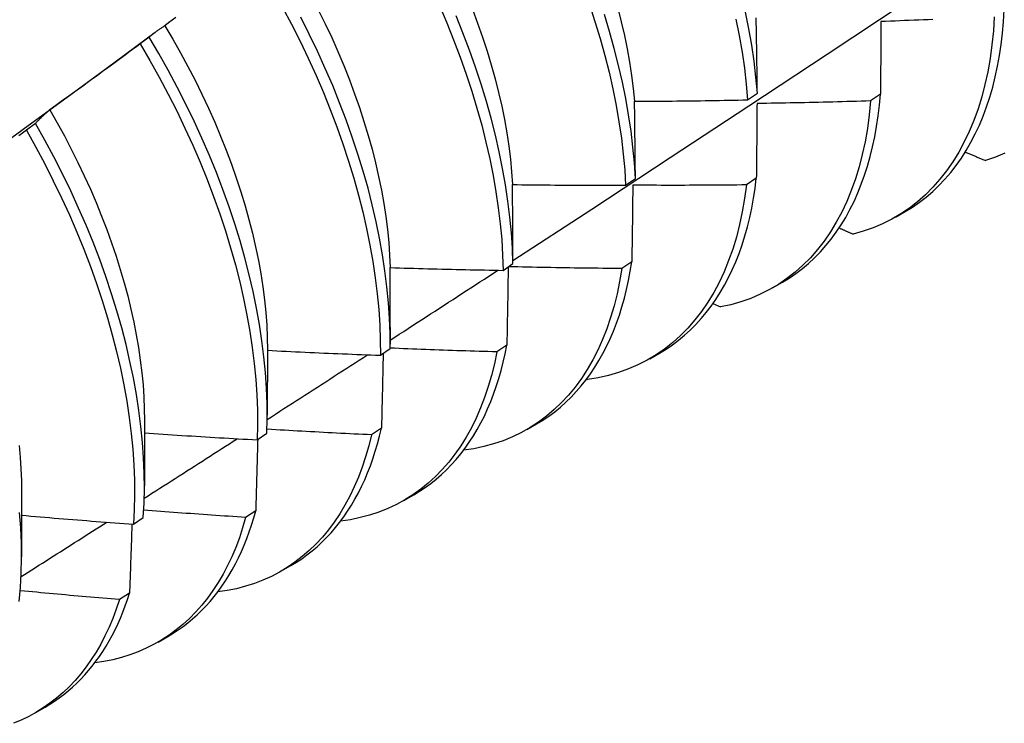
# Model space of a CAD drawing. Header units: inches. Extents: x 24 to 669, y 73 to 310.
# Tile 135 of 146: x 631.36 to 631.639, y 250.907 to 251.106. Entities that reach past the tile are written whole.
import ezdxf

# ---------------------------------------------------------------- set-up
doc = ezdxf.new("R2010")
doc.units = ezdxf.units.IN
doc.header["$MEASUREMENT"] = 0
doc.layers.add('Visible Edges(ANSI)', color=7, linetype='Continuous', lineweight=25)

msp = doc.modelspace()

# ---------------------------------------------------------------- linework, layer by layer
at = {"layer": 'Visible Edges(ANSI)'}
for p, q in [((631.38473, 251.09193), (631.39857, 251.10215)), ((631.39688, 251.10082), (631.39431, 251.09887)), ((631.56633, 251.08305), (631.56909, 251.08498)), ((631.60395, 251.08464), (631.60115, 251.08273)), ((631.36468, 251.07638), (631.3621, 251.07442)), ((631.53178, 251.05889), (631.53455, 251.06082)), ((631.5688, 251.06087), (631.56599, 251.05897)), ((631.60819, 251.04986), (631.61098, 251.05146)), ((631.49712, 251.0348), (631.49989, 251.03673)), ((631.53354, 251.0372), (631.53071, 251.03531)), ((631.57339, 251.02982), (631.57618, 251.03142)), ((631.55651, 251.02538), (631.55861, 251.02443)), ((631.46513, 251.01862), (631.46512, 251.01389)), ((631.43035, 251.0123), (631.43032, 250.99385)), ((631.46233, 251.01079), (631.46511, 251.0127)), ((631.49815, 251.01361), (631.49532, 251.01173)), ((631.5386, 251.00978), (631.54138, 251.01138)), ((631.52076, 251.00404), (631.52097, 251.00394)), ((631.39555, 250.99226), (631.39552, 250.97381)), ((631.46265, 250.99013), (631.45981, 250.98826)), ((631.5038, 250.98974), (631.50658, 250.99134)), ((631.42742, 250.98685), (631.43022, 250.98876)), ((631.36075, 250.97223), (631.36072, 250.95377)), ((631.469, 250.9697), (631.47178, 250.97131)), ((631.39239, 250.96299), (631.3952, 250.9649)), ((631.42704, 250.96675), (631.42418, 250.96488)), ((631.4342, 250.94966), (631.43698, 250.95127)), ((631.39131, 250.94347), (631.38844, 250.94162)), ((631.3994, 250.92962), (631.40219, 250.93123)), ((631.3646, 250.90958), (631.36739, 250.91119))]:
    msp.add_line(p, q, dxfattribs=at)
at = {"layer": 'Visible Edges(ANSI)', "flags": 128}
for points in [[(631.49989, 251.03761), (631.52219, 251.05215), (631.54444, 251.06672), (631.56666, 251.08133), (631.58884, 251.09596), (631.61098, 251.11062), (631.63308, 251.12532), (631.65513, 251.14004), (631.67715, 251.15479), (631.69913, 251.16956), (631.72107, 251.18436), (631.74296, 251.19918), (631.76482, 251.21403), (631.78663, 251.2289), (631.80841, 251.24379), (631.83015, 251.2587)], [(631.43465, 251.10921), (631.43719, 251.10444), (631.43961, 251.09964), (631.44192, 251.09482), (631.44412, 251.08998), (631.44621, 251.08513), (631.44817, 251.08027), (631.45002, 251.07541), (631.45174, 251.07056), (631.45334, 251.06572), (631.45481, 251.0609), (631.45615, 251.0561), (631.45737, 251.05134), (631.45845, 251.04661), (631.4594, 251.04192), (631.46022, 251.03728), (631.46091, 251.0327), (631.46146, 251.02817), (631.46188, 251.02371), (631.46216, 251.01933), (631.46231, 251.01501), (631.46233, 251.01079)], [(631.47905, 251.10973), (631.48113, 251.10488), (631.48308, 251.10002), (631.48492, 251.09516), (631.48664, 251.09031), (631.48823, 251.08547), (631.48969, 251.08065), (631.49103, 251.07586), (631.49223, 251.0711), (631.49331, 251.06637), (631.49425, 251.06168), (631.49506, 251.05705), (631.49574, 251.05247), (631.49629, 251.04795), (631.4967, 251.04349), (631.49697, 251.03911), (631.49712, 251.0348)], [(631.52153, 251.11006), (631.52311, 251.10523), (631.52457, 251.10041), (631.5259, 251.09561), (631.5271, 251.09085), (631.52817, 251.08613), (631.5291, 251.08145), (631.52991, 251.07681), (631.53058, 251.07224), (631.53111, 251.06772), (631.53152, 251.06327), (631.53178, 251.05889)], [(631.52958, 251.10898), (631.53057, 251.1051), (631.53146, 251.10125), (631.53224, 251.09744), (631.53292, 251.09366), (631.53349, 251.08993), (631.53395, 251.08625), (631.53431, 251.08263)], [(631.40444, 251.10639), (631.40339, 251.1056), (631.40233, 251.10481), (631.40128, 251.10402)], [(631.46511, 251.0127), (631.46509, 251.01694), (631.46493, 251.02126), (631.46464, 251.02565), (631.46421, 251.03011), (631.46364, 251.03464), (631.46295, 251.03923), (631.46212, 251.04388), (631.46116, 251.04857), (631.46006, 251.0533), (631.45884, 251.05807), (631.45749, 251.06286), (631.456, 251.06769), (631.4544, 251.07253), (631.45267, 251.07738), (631.45081, 251.08224), (631.44884, 251.0871), (631.44675, 251.09195), (631.44454, 251.09679), (631.44222, 251.10161), (631.43978, 251.1064)], [(631.44475, 251.10851), (631.4467, 251.10458), (631.44856, 251.10064), (631.45032, 251.09668), (631.45199, 251.09272), (631.45356, 251.08875), (631.45504, 251.08479), (631.45642, 251.08084), (631.4577, 251.07689), (631.45889, 251.07297), (631.45997, 251.06906), (631.46096, 251.06518), (631.46184, 251.06133), (631.46262, 251.05751), (631.46329, 251.05374), (631.46387, 251.05), (631.46434, 251.04632), (631.4647, 251.04268), (631.46495, 251.03911), (631.4651, 251.03559)], [(631.49989, 251.03673), (631.49974, 251.04104), (631.49946, 251.04543), (631.49903, 251.04989), (631.49848, 251.05441), (631.49779, 251.059), (631.49697, 251.06364), (631.49602, 251.06833), (631.49493, 251.07306), (631.49371, 251.07782), (631.49237, 251.08262), (631.49089, 251.08744), (631.4893, 251.09228), (631.48757, 251.09713), (631.48572, 251.10199), (631.48376, 251.10685)], [(631.4884, 251.1087), (631.48988, 251.10473), (631.49127, 251.10078), (631.49256, 251.09684), (631.49375, 251.09291), (631.49483, 251.08901), (631.49581, 251.08513), (631.49669, 251.08129), (631.49746, 251.07747), (631.49813, 251.0737), (631.49869, 251.06997), (631.49915, 251.06629), (631.49951, 251.06266), (631.49976, 251.05908)], [(631.53455, 251.06082), (631.53427, 251.0652), (631.53386, 251.06966), (631.53332, 251.07418), (631.53263, 251.07876), (631.53182, 251.0834), (631.53087, 251.08809), (631.5298, 251.09281), (631.52859, 251.09758), (631.52725, 251.10237), (631.52578, 251.10719)], [(631.56909, 251.08498), (631.56869, 251.08943), (631.56815, 251.09395), (631.56748, 251.09853), (631.56667, 251.10316), (631.56573, 251.10785)], [(631.56909, 251.08498), (631.56908, 251.08588), (631.56907, 251.08677), (631.56906, 251.08766), (631.56905, 251.08856), (631.56903, 251.08945), (631.56902, 251.09034), (631.56901, 251.09123), (631.569, 251.09212), (631.56898, 251.09301), (631.56897, 251.0939), (631.56896, 251.09478), (631.56894, 251.09567), (631.56893, 251.09655), (631.56891, 251.09744), (631.5689, 251.09832), (631.56889, 251.0992), (631.56887, 251.10008), (631.56886, 251.10096), (631.56884, 251.10184), (631.56883, 251.10272), (631.56881, 251.1036), (631.56879, 251.10448), (631.56878, 251.10535), (631.56876, 251.10623)], [(631.63619, 251.10658), (631.63593, 251.10254), (631.63553, 251.09859), (631.635, 251.09475), (631.63434, 251.09101), (631.63355, 251.08739), (631.63263, 251.08389), (631.63158, 251.0805), (631.63041, 251.07724), (631.62911, 251.07412), (631.62768, 251.07112), (631.62614, 251.06827), (631.62447, 251.06555), (631.62269, 251.06298), (631.6208, 251.06056), (631.61879, 251.05829), (631.61668, 251.05617), (631.61445, 251.05421), (631.61213, 251.05241), (631.6097, 251.05077), (631.60718, 251.04929), (631.60456, 251.04798), (631.60186, 251.04684), (631.59906, 251.04587), (631.59619, 251.04507)], [(631.61098, 251.05146), (631.61302, 251.05271), (631.615, 251.05407), (631.61691, 251.05554), (631.61875, 251.05712), (631.62052, 251.0588), (631.62222, 251.06059), (631.62385, 251.06248), (631.6254, 251.06447), (631.62687, 251.06656), (631.62826, 251.06875), (631.62958, 251.07104), (631.63081, 251.07342), (631.63197, 251.07589), (631.63303, 251.07845), (631.63402, 251.0811), (631.63492, 251.08383), (631.63574, 251.08665), (631.63647, 251.08955), (631.63711, 251.09253), (631.63766, 251.09558), (631.63813, 251.0987), (631.6385, 251.1019), (631.63879, 251.10516), (631.63899, 251.10849)], [(631.40128, 251.10402), (631.40109, 251.1039), (631.4009, 251.10377), (631.40071, 251.10365), (631.40052, 251.10353), (631.40033, 251.1034), (631.40014, 251.10327), (631.39996, 251.10315), (631.39977, 251.10302), (631.39959, 251.10289), (631.3994, 251.10276), (631.39922, 251.10263), (631.39904, 251.10249), (631.39885, 251.10236), (631.39867, 251.10223), (631.39849, 251.10209), (631.39831, 251.10195), (631.39813, 251.10182), (631.39795, 251.10168), (631.39777, 251.10154), (631.39759, 251.1014), (631.39741, 251.10125), (631.39724, 251.10111), (631.39706, 251.10097), (631.39688, 251.10082)], [(631.40128, 251.10402), (631.40355, 251.1002), (631.40574, 251.09635), (631.40785, 251.09247), (631.40987, 251.08857), (631.41181, 251.08465), (631.41366, 251.08071), (631.41542, 251.07675), (631.41709, 251.0728), (631.41867, 251.06884), (631.42015, 251.06488), (631.42154, 251.06093), (631.42284, 251.05699), (631.42403, 251.05307), (631.42513, 251.04917), (631.42612, 251.04529), (631.42701, 251.04144), (631.4278, 251.03763), (631.42849, 251.03386), (631.42906, 251.03014), (631.42953, 251.02646), (631.42989, 251.02283), (631.43015, 251.01926), (631.4303, 251.01575), (631.43035, 251.0123)], [(631.56302, 251.10589), (631.56395, 251.10121), (631.56475, 251.09658), (631.56541, 251.09201), (631.56594, 251.08749), (631.56633, 251.08305)], [(631.60408, 251.10522), (631.60407, 251.10437), (631.60407, 251.10352), (631.60406, 251.10267), (631.60406, 251.10182), (631.60405, 251.10097), (631.60405, 251.10012), (631.60404, 251.09927), (631.60404, 251.09842), (631.60403, 251.09756), (631.60403, 251.09671), (631.60402, 251.09585), (631.60402, 251.09499), (631.60401, 251.09413), (631.60401, 251.09328), (631.604, 251.09242), (631.604, 251.09156), (631.60399, 251.09069), (631.60399, 251.08983), (631.60398, 251.08897), (631.60398, 251.0881), (631.60397, 251.08724), (631.60397, 251.08637), (631.60396, 251.08551), (631.60395, 251.08464)], [(631.6188, 251.10576), (631.61746, 251.10571), (631.61612, 251.10566), (631.61478, 251.1056), (631.61345, 251.10555), (631.61211, 251.1055), (631.61077, 251.10545), (631.60943, 251.1054), (631.60809, 251.10535), (631.60675, 251.10531), (631.60542, 251.10526), (631.60408, 251.10522)], [(631.43022, 250.98876), (631.43032, 250.99291), (631.43028, 250.99715), (631.43012, 251.00148), (631.42982, 251.00587), (631.42938, 251.01034), (631.42881, 251.01488), (631.4281, 251.01947), (631.42727, 251.02411), (631.4263, 251.02881), (631.42519, 251.03354), (631.42396, 251.03831), (631.4226, 251.04311), (631.42111, 251.04793), (631.4195, 251.05278), (631.41776, 251.05763), (631.4159, 251.06249), (631.41392, 251.06734), (631.41182, 251.0722), (631.4096, 251.07703), (631.40728, 251.08185), (631.40484, 251.08665), (631.40229, 251.09141), (631.39964, 251.09614), (631.39688, 251.10082)], [(631.39431, 251.09887), (631.39325, 251.09808), (631.39219, 251.09729), (631.39113, 251.09651), (631.39007, 251.09572), (631.38901, 251.09494), (631.38795, 251.09415), (631.38689, 251.09337), (631.38582, 251.09259), (631.38476, 251.09181), (631.38369, 251.09103), (631.38263, 251.09025), (631.38156, 251.08948), (631.38049, 251.0887), (631.37943, 251.08793), (631.37836, 251.08715), (631.37729, 251.08638), (631.37622, 251.08561), (631.37515, 251.08483), (631.37408, 251.08406), (631.37301, 251.08329), (631.37194, 251.08253), (631.37086, 251.08176), (631.36979, 251.08099), (631.36872, 251.08023)], [(631.39431, 251.09887), (631.39706, 251.09418), (631.3997, 251.08945), (631.40224, 251.08468), (631.40467, 251.07989), (631.40699, 251.07507), (631.4092, 251.07023), (631.41129, 251.06538), (631.41326, 251.06052), (631.41511, 251.05566), (631.41684, 251.05081), (631.41845, 251.04597), (631.41993, 251.04115), (631.42128, 251.03635), (631.4225, 251.03158), (631.42359, 251.02685), (631.42455, 251.02216), (631.42538, 251.01752), (631.42607, 251.01293), (631.42663, 251.0084), (631.42706, 251.00394), (631.42735, 250.99955), (631.42751, 250.99523), (631.42753, 250.99099), (631.42742, 250.98685)], [(631.35146, 251.06767), (631.36256, 251.07576), (631.37365, 251.08384), (631.38473, 251.09193)], [(631.57618, 251.03142), (631.57813, 251.03261), (631.58001, 251.0339), (631.58184, 251.03529), (631.58361, 251.03677), (631.58531, 251.03835), (631.58694, 251.04003), (631.58851, 251.0418), (631.59001, 251.04366), (631.59145, 251.04561), (631.59281, 251.04766), (631.5941, 251.04979), (631.59532, 251.052), (631.59646, 251.0543), (631.59753, 251.05669), (631.59852, 251.05915), (631.59944, 251.0617), (631.60028, 251.06432), (631.60105, 251.06701), (631.60173, 251.06978), (631.60233, 251.07262), (631.60286, 251.07553), (631.60331, 251.0785), (631.60367, 251.08154), (631.60395, 251.08464)], [(631.53431, 251.08263), (631.53565, 251.08263), (631.53698, 251.08264), (631.53831, 251.08265), (631.53965, 251.08266), (631.54098, 251.08267), (631.54232, 251.08268), (631.54365, 251.08269), (631.54499, 251.0827), (631.54632, 251.08272), (631.54766, 251.08273), (631.54899, 251.08275), (631.55032, 251.08277), (631.55166, 251.08278), (631.55299, 251.0828), (631.55433, 251.08282), (631.55566, 251.08284), (631.557, 251.08287), (631.55833, 251.08289), (631.55966, 251.08291), (631.561, 251.08294), (631.56233, 251.08296), (631.56367, 251.08299), (631.565, 251.08302), (631.56633, 251.08305)], [(631.53455, 251.06082), (631.53455, 251.06174), (631.53454, 251.06266), (631.53453, 251.06357), (631.53452, 251.06449), (631.53451, 251.0654), (631.5345, 251.06632), (631.5345, 251.06723), (631.53449, 251.06814), (631.53448, 251.06906), (631.53447, 251.06997), (631.53446, 251.07088), (631.53445, 251.07179), (631.53444, 251.07269), (631.53443, 251.0736), (631.53442, 251.07451), (631.53441, 251.07541), (631.53439, 251.07632), (631.53438, 251.07722), (631.53437, 251.07812), (631.53436, 251.07903), (631.53435, 251.07993), (631.53434, 251.08083), (631.53432, 251.08173), (631.53431, 251.08263)], [(631.60115, 251.08273), (631.60076, 251.07878), (631.60024, 251.07493), (631.59959, 251.07119), (631.5988, 251.06756), (631.59789, 251.06405), (631.59685, 251.06066), (631.59568, 251.05739), (631.59439, 251.05426), (631.59297, 251.05126), (631.59143, 251.04839), (631.58978, 251.04567), (631.588, 251.04309), (631.58612, 251.04066), (631.58412, 251.03838), (631.58201, 251.03625), (631.57979, 251.03428), (631.57747, 251.03247), (631.57505, 251.03082), (631.57253, 251.02934), (631.56992, 251.02802), (631.56722, 251.02687), (631.56443, 251.02588), (631.56156, 251.02507), (631.55861, 251.02443)], [(631.569, 251.08201), (631.56899, 251.08114), (631.56898, 251.08027), (631.56898, 251.0794), (631.56897, 251.07852), (631.56896, 251.07765), (631.56895, 251.07678), (631.56895, 251.0759), (631.56894, 251.07502), (631.56893, 251.07415), (631.56892, 251.07327), (631.56892, 251.07239), (631.56891, 251.07151), (631.5689, 251.07063), (631.56889, 251.06974), (631.56888, 251.06886), (631.56887, 251.06798), (631.56887, 251.06709), (631.56886, 251.06621), (631.56885, 251.06532), (631.56884, 251.06443), (631.56883, 251.06354), (631.56882, 251.06265), (631.56881, 251.06176), (631.5688, 251.06087)], [(631.60115, 251.08273), (631.59981, 251.08269), (631.59847, 251.08265), (631.59713, 251.08261), (631.59579, 251.08257), (631.59445, 251.08253), (631.59311, 251.0825), (631.59177, 251.08246), (631.59043, 251.08243), (631.58909, 251.08239), (631.58775, 251.08236), (631.58641, 251.08233), (631.58507, 251.0823), (631.58374, 251.08227), (631.5824, 251.08224), (631.58106, 251.08221), (631.57972, 251.08219), (631.57838, 251.08216), (631.57704, 251.08214), (631.5757, 251.08211), (631.57436, 251.08209), (631.57302, 251.08207), (631.57168, 251.08205), (631.57034, 251.08203), (631.569, 251.08201)], [(631.36872, 251.08023), (631.36854, 251.08008), (631.36837, 251.07993), (631.36819, 251.07978), (631.36802, 251.07963), (631.36785, 251.07947), (631.36767, 251.07932), (631.3675, 251.07917), (631.36733, 251.07901), (631.36716, 251.07885), (631.36699, 251.0787), (631.36682, 251.07854), (631.36665, 251.07838), (631.36649, 251.07822), (631.36632, 251.07805), (631.36615, 251.07789), (631.36599, 251.07773), (631.36582, 251.07756), (631.36566, 251.0774), (631.36549, 251.07723), (631.36533, 251.07706), (631.36516, 251.07689), (631.365, 251.07672), (631.36484, 251.07655), (631.36468, 251.07638)], [(631.36872, 251.08023), (631.37083, 251.07654), (631.37286, 251.07282), (631.37482, 251.06907), (631.3767, 251.06531), (631.3785, 251.06154), (631.38022, 251.05775), (631.38185, 251.05396), (631.3834, 251.05016), (631.38486, 251.04637), (631.38623, 251.04258), (631.38751, 251.0388), (631.38869, 251.03503), (631.38979, 251.03128), (631.39079, 251.02755), (631.39169, 251.02385), (631.3925, 251.02017), (631.39322, 251.01653), (631.39384, 251.01292), (631.39436, 251.00936), (631.39479, 251.00584), (631.39513, 251.00236), (631.39536, 250.99894), (631.3955, 250.99557), (631.39555, 250.99227)], [(631.3952, 250.9649), (631.39543, 250.96896), (631.39552, 250.97312), (631.39548, 250.97737), (631.3953, 250.9817), (631.39499, 250.9861), (631.39455, 250.99057), (631.39397, 250.99511), (631.39326, 250.9997), (631.39241, 251.00435), (631.39144, 251.00905), (631.39033, 251.01378), (631.38909, 251.01856), (631.38772, 251.02336), (631.38622, 251.02818), (631.3846, 251.03302), (631.38286, 251.03788), (631.38099, 251.04274), (631.379, 251.04759), (631.37689, 251.05244), (631.37467, 251.05728), (631.37234, 251.0621), (631.36989, 251.06689), (631.36734, 251.07165), (631.36468, 251.07638)], [(631.3621, 251.07442), (631.36102, 251.07366), (631.35994, 251.0729)], [(631.3621, 251.07442), (631.36475, 251.06969), (631.36729, 251.06493), (631.36973, 251.06013), (631.37206, 251.05531), (631.37427, 251.05048), (631.37637, 251.04563), (631.37835, 251.04077), (631.38021, 251.03591), (631.38194, 251.03106), (631.38356, 251.02622), (631.38504, 251.02139), (631.3864, 251.01659), (631.38763, 251.01182), (631.38873, 251.00709), (631.3897, 251.0024), (631.39053, 250.99775), (631.39124, 250.99316), (631.3918, 250.98863), (631.39224, 250.98416), (631.39254, 250.97976), (631.3927, 250.97544), (631.39273, 250.9712), (631.39263, 250.96705), (631.39239, 250.96299)], [(631.62798, 251.0683), (631.62822, 251.06819), (631.62846, 251.06809), (631.6287, 251.06799), (631.62893, 251.06789), (631.62917, 251.06779), (631.62941, 251.06769), (631.62965, 251.06758), (631.62989, 251.06748), (631.63012, 251.06738), (631.63036, 251.06728), (631.6306, 251.06718), (631.63084, 251.06708), (631.63107, 251.06697), (631.63131, 251.06687), (631.63155, 251.06677), (631.63179, 251.06667), (631.63203, 251.06657), (631.63227, 251.06647), (631.6325, 251.06636), (631.63274, 251.06626), (631.63298, 251.06616), (631.63322, 251.06606), (631.63346, 251.06596), (631.6337, 251.06586)], [(631.63921, 251.06795), (631.63649, 251.06682), (631.6337, 251.06586)], [(631.49976, 251.05908), (631.50109, 251.05906), (631.50243, 251.05904), (631.50376, 251.05903), (631.50509, 251.05901), (631.50643, 251.059), (631.50776, 251.05898), (631.5091, 251.05897), (631.51043, 251.05896), (631.51177, 251.05894), (631.5131, 251.05893), (631.51444, 251.05892), (631.51577, 251.05892), (631.5171, 251.05891), (631.51844, 251.0589), (631.51977, 251.0589), (631.52111, 251.05889), (631.52244, 251.05889), (631.52378, 251.05889), (631.52511, 251.05888), (631.52645, 251.05888), (631.52778, 251.05888), (631.52912, 251.05888), (631.53045, 251.05889), (631.53178, 251.05889)], [(631.49989, 251.03673), (631.49989, 251.03767), (631.49989, 251.03861), (631.49988, 251.03955), (631.49988, 251.04049), (631.49988, 251.04142), (631.49987, 251.04236), (631.49987, 251.0433), (631.49986, 251.04423), (631.49986, 251.04517), (631.49985, 251.0461), (631.49985, 251.04703), (631.49984, 251.04796), (631.49984, 251.0489), (631.49983, 251.04983), (631.49983, 251.05076), (631.49982, 251.05168), (631.49981, 251.05261), (631.4998, 251.05354), (631.4998, 251.05446), (631.49979, 251.05539), (631.49978, 251.05631), (631.49977, 251.05724), (631.49977, 251.05816), (631.49976, 251.05908)], [(631.56599, 251.05897), (631.56547, 251.05512), (631.56483, 251.05137), (631.56405, 251.04774), (631.56315, 251.04422), (631.56212, 251.04082), (631.56095, 251.03755), (631.55967, 251.0344), (631.55826, 251.03139), (631.55673, 251.02852), (631.55508, 251.02579), (631.55331, 251.0232), (631.55143, 251.02076), (631.54944, 251.01847), (631.54734, 251.01633), (631.54513, 251.01435), (631.54281, 251.01253), (631.5404, 251.01088), (631.53789, 251.00938), (631.53528, 251.00805), (631.53259, 251.00689), (631.5298, 251.0059), (631.52694, 251.00507), (631.52399, 251.00442), (631.52097, 251.00394)], [(631.53382, 251.05889), (631.53381, 251.05799), (631.5338, 251.0571), (631.53379, 251.0562), (631.53378, 251.05531), (631.53377, 251.05441), (631.53375, 251.05351), (631.53374, 251.05261), (631.53373, 251.05171), (631.53372, 251.05081), (631.53371, 251.04991), (631.5337, 251.04901), (631.53369, 251.0481), (631.53367, 251.0472), (631.53366, 251.0463), (631.53365, 251.04539), (631.53364, 251.04448), (631.53363, 251.04357), (631.53361, 251.04267), (631.5336, 251.04176), (631.53359, 251.04085), (631.53357, 251.03993), (631.53356, 251.03902), (631.53355, 251.03811), (631.53354, 251.0372)], [(631.56599, 251.05897), (631.56465, 251.05896), (631.56331, 251.05894), (631.56197, 251.05893), (631.56063, 251.05892), (631.55929, 251.05891), (631.55795, 251.0589), (631.55661, 251.05889), (631.55526, 251.05888), (631.55392, 251.05887), (631.55258, 251.05887), (631.55124, 251.05886), (631.5499, 251.05886), (631.54856, 251.05885), (631.54722, 251.05885), (631.54588, 251.05885), (631.54454, 251.05885), (631.5432, 251.05885), (631.54186, 251.05885), (631.54052, 251.05886), (631.53918, 251.05886), (631.53784, 251.05886), (631.5365, 251.05887), (631.53516, 251.05888), (631.53382, 251.05889)], [(631.54138, 251.01138), (631.54323, 251.01251), (631.54503, 251.01373), (631.54677, 251.01503), (631.54846, 251.01643), (631.55009, 251.01791), (631.55166, 251.01947), (631.55317, 251.02113), (631.55462, 251.02286), (631.55601, 251.02468), (631.55733, 251.02658), (631.5586, 251.02856), (631.55979, 251.03062), (631.56092, 251.03275), (631.56199, 251.03497), (631.56298, 251.03725), (631.56391, 251.03961), (631.56477, 251.04204), (631.56556, 251.04453), (631.56628, 251.0471), (631.56693, 251.04973), (631.56751, 251.05242), (631.56801, 251.05518), (631.56844, 251.058), (631.5688, 251.06087)], [(631.59225, 251.0468), (631.59241, 251.04672), (631.59258, 251.04665), (631.59274, 251.04658), (631.59291, 251.04651), (631.59307, 251.04643), (631.59323, 251.04636), (631.5934, 251.04629), (631.59356, 251.04622), (631.59373, 251.04615), (631.59389, 251.04607), (631.59405, 251.046), (631.59422, 251.04593), (631.59438, 251.04586), (631.59455, 251.04579), (631.59471, 251.04571), (631.59487, 251.04564), (631.59504, 251.04557), (631.5952, 251.0455), (631.59537, 251.04543), (631.59553, 251.04535), (631.5957, 251.04528), (631.59586, 251.04521), (631.59602, 251.04514), (631.59619, 251.04507)], [(631.50658, 250.99134), (631.50834, 250.99241), (631.51004, 250.99355), (631.5117, 250.99478), (631.51331, 250.99609), (631.51487, 250.99747), (631.51637, 250.99893), (631.51782, 251.00047), (631.51922, 251.00208), (631.52056, 251.00377), (631.52184, 251.00553), (631.52307, 251.00736), (631.52424, 251.00926), (631.52536, 251.01124), (631.52641, 251.01328), (631.5274, 251.01539), (631.52833, 251.01757), (631.5292, 251.01981), (631.53001, 251.02212), (631.53076, 251.02448), (631.53144, 251.02691), (631.53206, 251.0294), (631.53262, 251.03194), (631.53311, 251.03454), (631.53354, 251.0372)], [(631.4651, 251.03559), (631.46644, 251.03555), (631.46777, 251.03551), (631.4691, 251.03546), (631.47044, 251.03542), (631.47177, 251.03538), (631.4731, 251.03534), (631.47444, 251.03531), (631.47577, 251.03527), (631.4771, 251.03523), (631.47844, 251.0352), (631.47977, 251.03516), (631.48111, 251.03513), (631.48244, 251.0351), (631.48377, 251.03507), (631.48511, 251.03503), (631.48644, 251.03501), (631.48778, 251.03498), (631.48911, 251.03495), (631.49044, 251.03492), (631.49178, 251.0349), (631.49311, 251.03487), (631.49445, 251.03485), (631.49578, 251.03482), (631.49712, 251.0348)], [(631.46513, 251.01862), (631.46513, 251.01933), (631.46513, 251.02004), (631.46513, 251.02075), (631.46513, 251.02146), (631.46513, 251.02217), (631.46513, 251.02288), (631.46513, 251.02359), (631.46513, 251.0243), (631.46513, 251.02501), (631.46513, 251.02572), (631.46513, 251.02643), (631.46513, 251.02714), (631.46512, 251.02784), (631.46512, 251.02855), (631.46512, 251.02926), (631.46512, 251.02996), (631.46512, 251.03067), (631.46512, 251.03137), (631.46511, 251.03208), (631.46511, 251.03278), (631.46511, 251.03349), (631.46511, 251.03419), (631.46511, 251.03489), (631.4651, 251.03559)], [(631.46512, 251.01506), (631.46639, 251.01588), (631.46766, 251.01671), (631.46894, 251.01753), (631.47021, 251.01835), (631.47148, 251.01917), (631.47275, 251.02), (631.47402, 251.02082), (631.47529, 251.02164), (631.47656, 251.02247), (631.47783, 251.02329), (631.4791, 251.02411), (631.48037, 251.02494), (631.48164, 251.02576), (631.48291, 251.02658), (631.48418, 251.02741), (631.48545, 251.02823), (631.48672, 251.02905), (631.48799, 251.02988), (631.48926, 251.0307), (631.49053, 251.03153), (631.4918, 251.03235), (631.49307, 251.03318), (631.49433, 251.034), (631.4956, 251.03483)], [(631.53071, 251.03531), (631.5301, 251.03168), (631.52936, 251.02816), (631.52851, 251.02475), (631.52753, 251.02145), (631.52644, 251.01826), (631.52523, 251.0152), (631.5239, 251.01225), (631.52246, 251.00944), (631.52091, 251.00675), (631.51925, 251.0042), (631.51748, 251.00179), (631.51561, 250.99951), (631.51363, 250.99737), (631.51156, 250.99538), (631.50938, 250.99354), (631.50711, 250.99185), (631.50475, 250.9903), (631.50229, 250.98891), (631.49975, 250.98768), (631.49713, 250.9866), (631.49442, 250.98568), (631.49164, 250.98491), (631.48879, 250.98431), (631.48586, 250.98387)], [(631.49854, 251.03579), (631.49852, 251.03487), (631.49851, 251.03396), (631.4985, 251.03304), (631.49848, 251.03213), (631.49846, 251.03121), (631.49845, 251.03029), (631.49843, 251.02937), (631.49842, 251.02845), (631.4984, 251.02753), (631.49839, 251.02661), (631.49837, 251.02569), (631.49836, 251.02476), (631.49834, 251.02384), (631.49832, 251.02291), (631.49831, 251.02199), (631.49829, 251.02106), (631.49827, 251.02013), (631.49826, 251.0192), (631.49824, 251.01827), (631.49822, 251.01734), (631.4982, 251.01641), (631.49819, 251.01548), (631.49817, 251.01455), (631.49815, 251.01361)], [(631.53071, 251.03531), (631.52937, 251.03532), (631.52803, 251.03533), (631.5267, 251.03534), (631.52536, 251.03535), (631.52402, 251.03537), (631.52268, 251.03538), (631.52135, 251.0354), (631.52001, 251.03542), (631.51867, 251.03544), (631.51734, 251.03546), (631.516, 251.03548), (631.51466, 251.0355), (631.51332, 251.03552), (631.51199, 251.03555), (631.51065, 251.03557), (631.50931, 251.0356), (631.50797, 251.03562), (631.50664, 251.03565), (631.5053, 251.03568), (631.50396, 251.03571), (631.50263, 251.03574), (631.50129, 251.03577), (631.49995, 251.03581), (631.49861, 251.03584)], [(631.43035, 251.01217), (631.43168, 251.0121), (631.43301, 251.01203), (631.43434, 251.01197), (631.43567, 251.0119), (631.43701, 251.01184), (631.43834, 251.01177), (631.43967, 251.01171), (631.441, 251.01165), (631.44233, 251.01159), (631.44367, 251.01153), (631.445, 251.01147), (631.44633, 251.01141), (631.44766, 251.01135), (631.449, 251.0113), (631.45033, 251.01124), (631.45166, 251.01119), (631.45299, 251.01113), (631.45433, 251.01108), (631.45566, 251.01103), (631.45699, 251.01098), (631.45833, 251.01093), (631.45966, 251.01088), (631.46099, 251.01083), (631.46233, 251.01079)], [(631.49532, 251.01173), (631.49462, 251.00835), (631.49381, 251.00507), (631.49289, 251.00189), (631.49186, 250.99881), (631.49072, 250.99585), (631.48947, 250.99299), (631.48812, 250.99026), (631.48667, 250.98764), (631.48512, 250.98514), (631.48346, 250.98277), (631.48171, 250.98053), (631.47986, 250.97841), (631.47792, 250.97643), (631.47589, 250.97458), (631.47376, 250.97286), (631.47155, 250.97129), (631.46926, 250.96985), (631.46688, 250.96856), (631.46443, 250.96741), (631.4619, 250.9664), (631.45929, 250.96553), (631.45662, 250.96482), (631.45387, 250.96425), (631.45107, 250.96383)], [(631.49532, 251.01173), (631.49406, 251.01177), (631.4928, 251.0118), (631.49154, 251.01184), (631.49028, 251.01187), (631.48902, 251.01191), (631.48776, 251.01195), (631.4865, 251.01199), (631.48525, 251.01203), (631.48399, 251.01207), (631.48273, 251.01211), (631.48147, 251.01216), (631.48021, 251.0122), (631.47895, 251.01224), (631.4777, 251.01229), (631.47644, 251.01234), (631.47518, 251.01238), (631.47392, 251.01243), (631.47266, 251.01248), (631.4714, 251.01253), (631.47015, 251.01258), (631.46889, 251.01263), (631.46763, 251.01269), (631.46637, 251.01274), (631.46511, 251.01279)], [(631.47178, 250.97131), (631.47344, 250.97231), (631.47506, 250.97338), (631.47663, 250.97453), (631.47816, 250.97575), (631.47964, 250.97704), (631.48107, 250.97839), (631.48246, 250.97982), (631.4838, 250.98131), (631.48509, 250.98287), (631.48633, 250.9845), (631.48753, 250.98619), (631.48867, 250.98794), (631.48976, 250.98976), (631.49079, 250.99164), (631.49178, 250.99358), (631.49271, 250.99558), (631.49358, 250.99764), (631.4944, 250.99976), (631.49517, 251.00194), (631.49588, 251.00417), (631.49653, 251.00645), (631.49713, 251.00879), (631.49767, 251.01118), (631.49815, 251.01361)], [(631.43032, 250.99263), (631.4315, 250.99339), (631.43268, 250.99415), (631.43387, 250.99491), (631.43505, 250.99567), (631.43624, 250.99643), (631.43742, 250.99719), (631.4386, 250.99796), (631.43979, 250.99872), (631.44097, 250.99948), (631.44215, 251.00024), (631.44334, 251.001), (631.44452, 251.00176), (631.4457, 251.00253), (631.44688, 251.00329), (631.44807, 251.00405), (631.44925, 251.00481), (631.45043, 251.00558), (631.45161, 251.00634), (631.4528, 251.0071), (631.45398, 251.00786), (631.45516, 251.00863), (631.45634, 251.00939), (631.45753, 251.01015), (631.45871, 251.01092)], [(631.46313, 251.01134), (631.46311, 251.01046), (631.46309, 251.00959), (631.46307, 251.00871), (631.46306, 251.00783), (631.46304, 251.00695), (631.46302, 251.00608), (631.463, 251.0052), (631.46298, 251.00432), (631.46296, 251.00343), (631.46294, 251.00255), (631.46292, 251.00167), (631.4629, 251.00079), (631.46288, 250.9999), (631.46286, 250.99902), (631.46284, 250.99813), (631.46282, 250.99725), (631.4628, 250.99636), (631.46278, 250.99547), (631.46276, 250.99458), (631.46274, 250.99369), (631.46272, 250.9928), (631.46269, 250.99191), (631.46267, 250.99102), (631.46265, 250.99013)], [(631.45981, 250.98826), (631.45857, 250.98831), (631.45734, 250.98837), (631.45611, 250.98843), (631.45488, 250.98849), (631.45365, 250.98855), (631.45242, 250.98861), (631.45118, 250.98867), (631.44995, 250.98873), (631.44872, 250.9888), (631.44749, 250.98886), (631.44626, 250.98893), (631.44503, 250.98899), (631.4438, 250.98906), (631.44256, 250.98912), (631.44133, 250.98919), (631.4401, 250.98926), (631.43887, 250.98933), (631.43764, 250.9894), (631.43641, 250.98947), (631.43518, 250.98955), (631.43395, 250.98962), (631.43272, 250.98969), (631.43149, 250.98977), (631.43026, 250.98985)], [(631.43698, 250.95127), (631.43855, 250.95221), (631.44007, 250.95321), (631.44155, 250.95428), (631.443, 250.95541), (631.44441, 250.95661), (631.44577, 250.95786), (631.44709, 250.95918), (631.44838, 250.96056), (631.44961, 250.96199), (631.45081, 250.96349), (631.45196, 250.96504), (631.45306, 250.96665), (631.45413, 250.96832), (631.45514, 250.97004), (631.45611, 250.97182), (631.45703, 250.97365), (631.4579, 250.97554), (631.45873, 250.97747), (631.45951, 250.97946), (631.46023, 250.9815), (631.46091, 250.98359), (631.46154, 250.98572), (631.46212, 250.9879), (631.46265, 250.99013)], [(631.39547, 250.97032), (631.39657, 250.97102), (631.39767, 250.97172), (631.39877, 250.97242), (631.39986, 250.97312), (631.40096, 250.97382), (631.40206, 250.97452), (631.40315, 250.97522), (631.40425, 250.97592), (631.40535, 250.97662), (631.40645, 250.97733), (631.40754, 250.97803), (631.40864, 250.97873), (631.40974, 250.97943), (631.41083, 250.98013), (631.41193, 250.98083), (631.41302, 250.98154), (631.41412, 250.98224), (631.41522, 250.98294), (631.41631, 250.98364), (631.41741, 250.98435), (631.4185, 250.98505), (631.4196, 250.98575), (631.4207, 250.98645), (631.42179, 250.98716)], [(631.39554, 250.9888), (631.39687, 250.98871), (631.3982, 250.98862), (631.39952, 250.98853), (631.40085, 250.98844), (631.40218, 250.98835), (631.40351, 250.98827), (631.40483, 250.98818), (631.40616, 250.98809), (631.40749, 250.98801), (631.40882, 250.98793), (631.41015, 250.98784), (631.41147, 250.98776), (631.4128, 250.98768), (631.41413, 250.9876), (631.41546, 250.98752), (631.41679, 250.98744), (631.41812, 250.98737), (631.41944, 250.98729), (631.42077, 250.98721), (631.4221, 250.98714), (631.42343, 250.98706), (631.42476, 250.98699), (631.42609, 250.98692), (631.42742, 250.98685)], [(631.45981, 250.98826), (631.45903, 250.98511), (631.45815, 250.98206), (631.45718, 250.97911), (631.4561, 250.97625), (631.45493, 250.9735), (631.45366, 250.97086), (631.45229, 250.96832), (631.45083, 250.9659), (631.44928, 250.96358), (631.44764, 250.96139), (631.44591, 250.95931), (631.44409, 250.95735), (631.44218, 250.95551), (631.4402, 250.9538), (631.43813, 250.95221), (631.43599, 250.95075), (631.43376, 250.94942), (631.43147, 250.94821), (631.4291, 250.94714), (631.42666, 250.9462), (631.42416, 250.9454), (631.42159, 250.94472), (631.41896, 250.94419), (631.41627, 250.94379)], [(631.42761, 250.98698), (631.42758, 250.98614), (631.42756, 250.9853), (631.42754, 250.98447), (631.42752, 250.98363), (631.42749, 250.98279), (631.42747, 250.98195), (631.42745, 250.98111), (631.42743, 250.98027), (631.4274, 250.97943), (631.42738, 250.97859), (631.42736, 250.97775), (631.42733, 250.97691), (631.42731, 250.97606), (631.42728, 250.97522), (631.42726, 250.97438), (631.42724, 250.97353), (631.42721, 250.97269), (631.42719, 250.97184), (631.42716, 250.97099), (631.42714, 250.97015), (631.42711, 250.9693), (631.42709, 250.96845), (631.42706, 250.9676), (631.42704, 250.96675)], [(631.36003, 250.9852), (631.36034, 250.98188), (631.36057, 250.9786), (631.3607, 250.97538), (631.36075, 250.97222)], [(631.42418, 250.96488), (631.42298, 250.96496), (631.42178, 250.96504), (631.42057, 250.96512), (631.41937, 250.9652), (631.41817, 250.96528), (631.41696, 250.96536), (631.41576, 250.96544), (631.41456, 250.96553), (631.41336, 250.96561), (631.41216, 250.9657), (631.41095, 250.96578), (631.40975, 250.96587), (631.40855, 250.96595), (631.40735, 250.96604), (631.40615, 250.96613), (631.40494, 250.96622), (631.40374, 250.96631), (631.40254, 250.9664), (631.40134, 250.96649), (631.40014, 250.96659), (631.39894, 250.96668), (631.39773, 250.96677), (631.39653, 250.96687), (631.39533, 250.96696)], [(631.36006, 250.94112), (631.36042, 250.9451), (631.36064, 250.94917), (631.36072, 250.95333), (631.36068, 250.95758), (631.36049, 250.96192), (631.36017, 250.96632)], [(631.36074, 250.9655), (631.36206, 250.96539), (631.36337, 250.96527), (631.36469, 250.96516), (631.36601, 250.96505), (631.36733, 250.96494), (631.36865, 250.96483), (631.36996, 250.96472), (631.37128, 250.96461), (631.3726, 250.9645), (631.37392, 250.96439), (631.37524, 250.96429), (631.37656, 250.96418), (631.37788, 250.96408), (631.3792, 250.96398), (631.38051, 250.96387), (631.38183, 250.96377), (631.38315, 250.96367), (631.38447, 250.96357), (631.38579, 250.96347), (631.38711, 250.96337), (631.38843, 250.96328), (631.38975, 250.96318), (631.39107, 250.96309), (631.39239, 250.96299)], [(631.42418, 250.96488), (631.42334, 250.96197), (631.42241, 250.95915), (631.42138, 250.95642), (631.42027, 250.95378), (631.41907, 250.95124), (631.41778, 250.94879), (631.4164, 250.94645), (631.41494, 250.94421), (631.4134, 250.94207), (631.41178, 250.94005), (631.41007, 250.93813), (631.40829, 250.93632), (631.40643, 250.93462), (631.4045, 250.93304), (631.40249, 250.93157), (631.40041, 250.93022), (631.39826, 250.92899), (631.39605, 250.92788), (631.39377, 250.92688), (631.39142, 250.92601), (631.38902, 250.92526), (631.38656, 250.92463), (631.38404, 250.92413), (631.38147, 250.92375)], [(631.40219, 250.93123), (631.40365, 250.93211), (631.40508, 250.93304), (631.40648, 250.93404), (631.40784, 250.93509), (631.40917, 250.93619), (631.41046, 250.93734), (631.41172, 250.93856), (631.41294, 250.93982), (631.41412, 250.94114), (631.41526, 250.9425), (631.41637, 250.94392), (631.41744, 250.94539), (631.41846, 250.94691), (631.41945, 250.94848), (631.4204, 250.9501), (631.4213, 250.95177), (631.42217, 250.95349), (631.42299, 250.95525), (631.42377, 250.95705), (631.42451, 250.95891), (631.42521, 250.9608), (631.42586, 250.96274), (631.42647, 250.96473), (631.42704, 250.96675)], [(631.3606, 250.94813), (631.36161, 250.94877), (631.36262, 250.94941), (631.36363, 250.95005), (631.36464, 250.9507), (631.36565, 250.95134), (631.36666, 250.95198), (631.36767, 250.95262), (631.36868, 250.95326), (631.3697, 250.9539), (631.37071, 250.95455), (631.37172, 250.95519), (631.37273, 250.95583), (631.37374, 250.95647), (631.37475, 250.95712), (631.37576, 250.95776), (631.37677, 250.9584), (631.37778, 250.95904), (631.37879, 250.95969), (631.3798, 250.96033), (631.38081, 250.96097), (631.38182, 250.96161), (631.38283, 250.96226), (631.38384, 250.9629), (631.38485, 250.96354)], [(631.39198, 250.96302), (631.39195, 250.96221), (631.39192, 250.9614), (631.3919, 250.96059), (631.39187, 250.95978), (631.39184, 250.95897), (631.39182, 250.95816), (631.39179, 250.95735), (631.39176, 250.95654), (631.39174, 250.95573), (631.39171, 250.95491), (631.39168, 250.9541), (631.39165, 250.95329), (631.39162, 250.95247), (631.3916, 250.95166), (631.39157, 250.95084), (631.39154, 250.95002), (631.39151, 250.94921), (631.39148, 250.94839), (631.39145, 250.94757), (631.39142, 250.94675), (631.39139, 250.94593), (631.39136, 250.94512), (631.39134, 250.9443), (631.39131, 250.94347)], [(631.38844, 250.94162), (631.38727, 250.94171), (631.3861, 250.94181), (631.38493, 250.94191), (631.38376, 250.94201), (631.38258, 250.94211), (631.38141, 250.94221), (631.38024, 250.94231), (631.37907, 250.94241), (631.3779, 250.94252), (631.37673, 250.94262), (631.37556, 250.94273), (631.37439, 250.94283), (631.37322, 250.94294), (631.37205, 250.94304), (631.37088, 250.94315), (631.36971, 250.94326), (631.36854, 250.94337), (631.36737, 250.94348), (631.3662, 250.94359), (631.36503, 250.9437), (631.36386, 250.94381), (631.36269, 250.94392), (631.36152, 250.94403), (631.36035, 250.94415)], [(631.36739, 250.91119), (631.36875, 250.91201), (631.37009, 250.91288), (631.3714, 250.91379), (631.37268, 250.91476), (631.37393, 250.91577), (631.37515, 250.91683), (631.37634, 250.91794), (631.37749, 250.9191), (631.37861, 250.9203), (631.3797, 250.92154), (631.38076, 250.92283), (631.38178, 250.92417), (631.38277, 250.92555), (631.38373, 250.92697), (631.38465, 250.92844), (631.38553, 250.92995), (631.38638, 250.9315), (631.3872, 250.93309), (631.38797, 250.93472), (631.38871, 250.93639), (631.38942, 250.93811), (631.39008, 250.93986), (631.39071, 250.94165), (631.39131, 250.94347)], [(631.38844, 250.94162), (631.38754, 250.93893), (631.38656, 250.93633), (631.3855, 250.93381), (631.38436, 250.93138), (631.38314, 250.92904), (631.38184, 250.9268), (631.38046, 250.92464), (631.37901, 250.92258), (631.37748, 250.92062), (631.37588, 250.91875), (631.37421, 250.91699), (631.37247, 250.91532), (631.37066, 250.91376), (631.36878, 250.91231), (631.36683, 250.91096), (631.36482, 250.90971), (631.36275, 250.90858), (631.36062, 250.90755), (631.35843, 250.90663)]]:
    msp.add_lwpolyline(points, dxfattribs=at)

doc.saveas('drawing.dxf')
